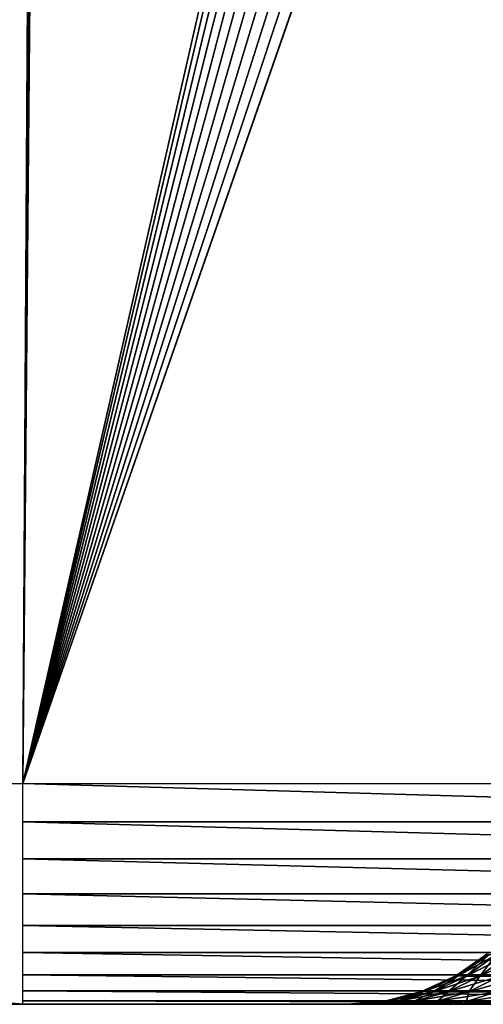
# Model space of a CAD drawing. Header units: millimetres. Extents: x -188 to 188, y -72 to 72.
# Tile 14 of 102: x -71.3 to -70.24, y -72.5 to -70.25. Entities that reach past the tile are written whole.
import ezdxf

# ---------------------------------------------------------------- set-up
doc = ezdxf.new("R2010")
doc.units = ezdxf.units.MM
doc.header["$LTSCALE"] = 65.185185
for name, color, linetype in [('1', 7, 'CONTINUOUS'), ('134', 7, 'CONTINUOUS'), ('136', 7, 'CONTINUOUS'), ('144', 7, 'CONTINUOUS'), ('145', 7, 'CONTINUOUS'), ('153', 7, 'CONTINUOUS'), ('164', 7, 'CONTINUOUS'), ('171', 7, 'CONTINUOUS'), ('172', 7, 'CONTINUOUS'), ('2', 7, 'CONTINUOUS'), ('3', 7, 'CONTINUOUS')]:
    doc.layers.add(name, color=color, linetype=linetype)

msp = doc.modelspace()

# ---------------------------------------------------------------- linework, layer by layer
at = {"layer": '1', "color": 7, "linetype": 'Continuous'}
for points in [[(187.5, -72.5), (-187.5, -72.5), (187.5, 72.5), (187.5, -72.5)], [(187.5, 72.5), (-187.5, -72.5), (-187.5, 72.5), (187.5, 72.5)]]:
    msp.add_3dface(points, dxfattribs=at)
at = {"layer": '134', "color": 18, "linetype": 'Continuous', "true_color": 0x640303}
for points in [[(-70.5468, -72.5, 9.8716), (-70.5499, -72.5, 9.9499), (-71.2923, -72.5, 8.2077), (-70.5468, -72.5, 9.8716)], [(-71.2923, -72.5, 8.2077), (-70.5499, -72.5, 9.9499), (-71.2923, -72.5, 29.7923), (-71.2923, -72.5, 8.2077)], [(-71.2923, -72.5, 29.7923), (-70.5499, -72.5, 9.9499), (-70.5499, -72.5, 28.0501), (-71.2923, -72.5, 29.7923)], [(-70.5376, -72.5, 9.7936), (-70.5468, -72.5, 9.8716), (-71.2923, -72.5, 8.2077), (-70.5376, -72.5, 9.7936)], [(-70.5223, -72.5, 9.7166), (-70.5376, -72.5, 9.7936), (-71.2923, -72.5, 8.2077), (-70.5223, -72.5, 9.7166)], [(-70.501, -72.5, 9.641), (-70.5223, -72.5, 9.7166), (-71.2923, -72.5, 8.2077), (-70.501, -72.5, 9.641)], [(-70.4738, -72.5, 9.5674), (-70.501, -72.5, 9.641), (-71.2923, -72.5, 8.2077), (-70.4738, -72.5, 9.5674)], [(-70.441, -72.5, 9.4961), (-70.4738, -72.5, 9.5674), (-71.2923, -72.5, 8.2077), (-70.441, -72.5, 9.4961)], [(-70.4026, -72.5, 9.4275), (-70.441, -72.5, 9.4961), (-71.2923, -72.5, 8.2077), (-70.4026, -72.5, 9.4275)], [(-70.359, -72.5, 9.3622), (-70.4026, -72.5, 9.4275), (-71.2923, -72.5, 8.2077), (-70.359, -72.5, 9.3622)], [(-70.3104, -72.5, 9.3006), (-70.359, -72.5, 9.3622), (-71.2923, -72.5, 8.2077), (-70.3104, -72.5, 9.3006)], [(-70.2571, -72.5, 9.2429), (-70.3104, -72.5, 9.3006), (-71.2923, -72.5, 8.2077), (-70.2571, -72.5, 9.2429)], [(-70.1994, -72.5, 9.1896), (-70.2571, -72.5, 9.2429), (-71.2923, -72.5, 8.2077), (-70.1994, -72.5, 9.1896)], [(-70.1378, -72.5, 9.141), (-70.1994, -72.5, 9.1896), (-71.2923, -72.5, 8.2077), (-70.1378, -72.5, 9.141)], [(-70.0725, -72.5, 9.0974), (-70.1378, -72.5, 9.141), (-71.2923, -72.5, 8.2077), (-70.0725, -72.5, 9.0974)], [(-70.004, -72.5, 9.059), (-70.0725, -72.5, 9.0974), (-71.2923, -72.5, 8.2077), (-70.004, -72.5, 9.059)], [(-68.2413, -72.5, 8.2077), (-70.004, -72.5, 9.059), (-71.2923, -72.5, 8.2077), (-68.2413, -72.5, 8.2077)], [(71.2923, -72.5, 29.7923), (-71.2923, -72.5, 29.7923), (69.5501, -72.5, 29.0499), (71.2923, -72.5, 29.7923)], [(69.5501, -72.5, 29.0499), (-71.2923, -72.5, 29.7923), (-69.5501, -72.5, 29.0499), (69.5501, -72.5, 29.0499)], [(-69.5501, -72.5, 29.0499), (-71.2923, -72.5, 29.7923), (-69.6284, -72.5, 29.0468), (-69.5501, -72.5, 29.0499)], [(-69.6284, -72.5, 29.0468), (-71.2923, -72.5, 29.7923), (-69.7064, -72.5, 29.0376), (-69.6284, -72.5, 29.0468)], [(-69.7064, -72.5, 29.0376), (-71.2923, -72.5, 29.7923), (-69.7834, -72.5, 29.0223), (-69.7064, -72.5, 29.0376)], [(-69.7834, -72.5, 29.0223), (-71.2923, -72.5, 29.7923), (-69.859, -72.5, 29.001), (-69.7834, -72.5, 29.0223)], [(-69.859, -72.5, 29.001), (-71.2923, -72.5, 29.7923), (-69.9327, -72.5, 28.9738), (-69.859, -72.5, 29.001)], [(-69.9327, -72.5, 28.9738), (-71.2923, -72.5, 29.7923), (-70.004, -72.5, 28.941), (-69.9327, -72.5, 28.9738)], [(-70.004, -72.5, 28.941), (-71.2923, -72.5, 29.7923), (-70.0725, -72.5, 28.9026), (-70.004, -72.5, 28.941)], [(-70.0725, -72.5, 28.9026), (-71.2923, -72.5, 29.7923), (-70.1378, -72.5, 28.859), (-70.0725, -72.5, 28.9026)], [(-70.1378, -72.5, 28.859), (-71.2923, -72.5, 29.7923), (-70.1994, -72.5, 28.8104), (-70.1378, -72.5, 28.859)], [(-70.1994, -72.5, 28.8104), (-71.2923, -72.5, 29.7923), (-70.2571, -72.5, 28.7571), (-70.1994, -72.5, 28.8104)], [(-70.2571, -72.5, 28.7571), (-71.2923, -72.5, 29.7923), (-70.3104, -72.5, 28.6994), (-70.2571, -72.5, 28.7571)], [(-70.3104, -72.5, 28.6994), (-71.2923, -72.5, 29.7923), (-70.359, -72.5, 28.6378), (-70.3104, -72.5, 28.6994)], [(-70.359, -72.5, 28.6378), (-71.2923, -72.5, 29.7923), (-70.4026, -72.5, 28.5725), (-70.359, -72.5, 28.6378)], [(-70.4026, -72.5, 28.5725), (-71.2923, -72.5, 29.7923), (-70.441, -72.5, 28.5039), (-70.4026, -72.5, 28.5725)], [(-70.441, -72.5, 28.5039), (-71.2923, -72.5, 29.7923), (-70.4738, -72.5, 28.4326), (-70.441, -72.5, 28.5039)], [(-70.4738, -72.5, 28.4326), (-71.2923, -72.5, 29.7923), (-70.501, -72.5, 28.359), (-70.4738, -72.5, 28.4326)], [(-70.501, -72.5, 28.359), (-71.2923, -72.5, 29.7923), (-70.5223, -72.5, 28.2834), (-70.501, -72.5, 28.359)], [(-70.5223, -72.5, 28.2834), (-71.2923, -72.5, 29.7923), (-70.5376, -72.5, 28.2064), (-70.5223, -72.5, 28.2834)], [(-70.5376, -72.5, 28.2064), (-71.2923, -72.5, 29.7923), (-70.5468, -72.5, 28.1284), (-70.5376, -72.5, 28.2064)], [(-70.5468, -72.5, 28.1284), (-71.2923, -72.5, 29.7923), (-70.5499, -72.5, 28.0501), (-70.5468, -72.5, 28.1284)]]:
    msp.add_3dface(points, dxfattribs=at)
at = {"layer": '136', "color": 18, "linetype": 'Continuous', "true_color": 0x640303}
for points in [[(-67.5851, -55.7179, 30.1503), (-71.0043, -38.9956, 30.0043), (-71.2923, -71.9956, 30.2923), (-67.5851, -55.7179, 30.1503)], [(-67.5407, -55.9317, 30.1521), (-67.5851, -55.7179, 30.1503), (-71.2923, -71.9956, 30.2923), (-67.5407, -55.9317, 30.1521)], [(-67.4675, -56.1375, 30.1539), (-67.5407, -55.9317, 30.1521), (-71.2923, -71.9956, 30.2923), (-67.4675, -56.1375, 30.1539)], [(-67.3671, -56.3313, 30.1556), (-67.4675, -56.1375, 30.1539), (-71.2923, -71.9956, 30.2923), (-67.3671, -56.3313, 30.1556)], [(-67.2411, -56.5098, 30.1572), (-67.3671, -56.3313, 30.1556), (-71.2923, -71.9956, 30.2923), (-67.2411, -56.5098, 30.1572)], [(-67.092, -56.6694, 30.1586), (-67.2411, -56.5098, 30.1572), (-71.2923, -71.9956, 30.2923), (-67.092, -56.6694, 30.1586)], [(-66.9227, -56.8071, 30.1598), (-67.092, -56.6694, 30.1586), (-71.2923, -71.9956, 30.2923), (-66.9227, -56.8071, 30.1598)], [(-66.7361, -56.9206, 30.1608), (-66.9227, -56.8071, 30.1598), (-71.2923, -71.9956, 30.2923), (-66.7361, -56.9206, 30.1608)], [(-66.5358, -57.0076, 30.1615), (-66.7361, -56.9206, 30.1608), (-71.2923, -71.9956, 30.2923), (-66.5358, -57.0076, 30.1615)], [(-66.3255, -57.0665, 30.162), (-66.5358, -57.0076, 30.1615), (-71.2923, -71.9956, 30.2923), (-66.3255, -57.0665, 30.162)], [(-66.1092, -57.0963, 30.1623), (-66.3255, -57.0665, 30.162), (-71.2923, -71.9956, 30.2923), (-66.1092, -57.0963, 30.1623)], [(71.2923, -71.9956, 30.2923), (-66.1092, -57.0963, 30.1623), (-71.2923, -71.9956, 30.2923), (71.2923, -71.9956, 30.2923)]]:
    msp.add_3dface(points, dxfattribs=at)
at = {"layer": '144', "color": 18, "linetype": 'Continuous', "true_color": 0x640303}
for points in [[(-70.3028, -72.4347, 9.9499), (-70.2318, -72.3857, 9.9499), (-70.3028, -72.4347, 28.0501), (-70.3028, -72.4347, 9.9499)], [(-70.3028, -72.4347, 28.0501), (-70.2318, -72.3857, 9.9499), (-70.2318, -72.3857, 28.0501), (-70.3028, -72.4347, 28.0501)], [(-70.3812, -72.4707, 9.9499), (-70.3028, -72.4347, 9.9499), (-70.3812, -72.4707, 28.0501), (-70.3812, -72.4707, 9.9499)], [(-70.3812, -72.4707, 28.0501), (-70.3028, -72.4347, 9.9499), (-70.3028, -72.4347, 28.0501), (-70.3812, -72.4707, 28.0501)], [(-70.4646, -72.4927, 9.9499), (-70.3812, -72.4707, 9.9499), (-70.4646, -72.4927, 28.0501), (-70.4646, -72.4927, 9.9499)], [(-70.4646, -72.4927, 28.0501), (-70.3812, -72.4707, 9.9499), (-70.3812, -72.4707, 28.0501), (-70.4646, -72.4927, 28.0501)], [(-70.5499, -72.5, 28.0501), (-70.5499, -72.5, 9.9499), (-70.4646, -72.4927, 9.9499), (-70.5499, -72.5, 28.0501)], [(-70.5499, -72.5, 28.0501), (-70.4646, -72.4927, 9.9499), (-70.4646, -72.4927, 28.0501), (-70.5499, -72.5, 28.0501)]]:
    msp.add_3dface(points, dxfattribs=at)
at = {"layer": '145', "color": 18, "linetype": 'Continuous', "true_color": 0x640303}
for points in [[(-71.2923, -72.5, 8.2077), (-71.2923, -72.5, 29.7923), (-71.3796, -72.4923, 29.7923), (-71.2923, -72.5, 8.2077)], [(-71.2923, -72.5, 8.2077), (-71.3796, -72.4923, 29.7923), (-71.3796, -72.4923, 8.2077), (-71.2923, -72.5, 8.2077)]]:
    msp.add_3dface(points, dxfattribs=at)
at = {"layer": '153', "color": 18, "linetype": 'Continuous', "true_color": 0x640303}
for points in [[(-71.3068, -38.9939, 29.9024), (-71.5423, -71.994, 30.2253), (-71.2543, -38.994, 29.9373), (-71.3068, -38.9939, 29.9024)], [(-71.5423, -71.994, 30.2253), (-71.4633, -71.9944, 30.2621), (-71.2543, -38.994, 29.9373), (-71.5423, -71.994, 30.2253)], [(-71.2543, -38.994, 29.9373), (-71.4633, -71.9944, 30.2621), (-71.1912, -38.9943, 29.9681), (-71.2543, -38.994, 29.9373)], [(-71.1912, -38.9943, 29.9681), (-71.4633, -71.9944, 30.2621), (-71.1753, -38.9944, 29.9742), (-71.1912, -38.9943, 29.9681)], [(-71.4633, -71.9944, 30.2621), (-71.3792, -71.9949, 30.2847), (-71.1753, -38.9944, 29.9742), (-71.4633, -71.9944, 30.2621)], [(-71.1753, -38.9944, 29.9742), (-71.3792, -71.9949, 30.2847), (-71.0912, -38.9949, 29.9967), (-71.1753, -38.9944, 29.9742)], [(-71.3792, -71.9949, 30.2847), (-71.2923, -71.9956, 30.2923), (-71.0912, -38.9949, 29.9967), (-71.3792, -71.9949, 30.2847)], [(-71.0912, -38.9949, 29.9967), (-71.2923, -71.9956, 30.2923), (-71.0699, -38.9951, 30), (-71.0912, -38.9949, 29.9967)], [(-71.2923, -71.9956, 30.2923), (-71.0043, -38.9956, 30.0043), (-71.0699, -38.9951, 30), (-71.2923, -71.9956, 30.2923)]]:
    msp.add_3dface(points, dxfattribs=at)
at = {"layer": '164', "color": 18, "linetype": 'Continuous', "true_color": 0x640303}
for points in [[(-71.2923, -71.9956, 7.7077), (-68.2413, -71.9956, 7.7077), (-68.2413, -72.083, 7.7146), (-71.2923, -71.9956, 7.7077)], [(-71.2923, -72.083, 7.7146), (-71.2923, -71.9956, 7.7077), (-68.2413, -72.083, 7.7146), (-71.2923, -72.083, 7.7146)], [(-71.2923, -72.1678, 7.7367), (-71.2923, -72.083, 7.7146), (-68.2413, -72.1678, 7.7367), (-71.2923, -72.1678, 7.7367)], [(-68.2413, -72.1678, 7.7367), (-71.2923, -72.083, 7.7146), (-68.2413, -72.083, 7.7146), (-68.2413, -72.1678, 7.7367)], [(-71.2923, -72.2475, 7.7732), (-71.2923, -72.1678, 7.7367), (-68.2413, -72.2475, 7.7732), (-71.2923, -72.2475, 7.7732)], [(-68.2413, -72.2475, 7.7732), (-71.2923, -72.1678, 7.7367), (-68.2413, -72.1678, 7.7367), (-68.2413, -72.2475, 7.7732)], [(-71.2923, -72.3195, 7.8231), (-71.2923, -72.2475, 7.7732), (-68.2413, -72.3195, 7.8231), (-71.2923, -72.3195, 7.8231)], [(-68.2413, -72.3195, 7.8231), (-71.2923, -72.2475, 7.7732), (-68.2413, -72.2475, 7.7732), (-68.2413, -72.3195, 7.8231)], [(-71.2923, -72.3818, 7.8848), (-71.2923, -72.3195, 7.8231), (-68.2413, -72.3818, 7.8848), (-71.2923, -72.3818, 7.8848)], [(-68.2413, -72.3818, 7.8848), (-71.2923, -72.3195, 7.8231), (-68.2413, -72.3195, 7.8231), (-68.2413, -72.3818, 7.8848)], [(-71.2923, -72.4323, 7.9564), (-71.2923, -72.3818, 7.8848), (-68.2413, -72.4323, 7.9564), (-71.2923, -72.4323, 7.9564)], [(-68.2413, -72.4323, 7.9564), (-71.2923, -72.3818, 7.8848), (-68.2413, -72.3818, 7.8848), (-68.2413, -72.4323, 7.9564)], [(-71.2923, -72.4695, 8.0358), (-71.2923, -72.4323, 7.9564), (-68.2413, -72.4695, 8.0358), (-71.2923, -72.4695, 8.0358)], [(-68.2413, -72.4695, 8.0358), (-71.2923, -72.4323, 7.9564), (-68.2413, -72.4323, 7.9564), (-68.2413, -72.4695, 8.0358)], [(-71.2923, -72.4923, 8.1204), (-71.2923, -72.4695, 8.0358), (-68.2413, -72.4923, 8.1204), (-71.2923, -72.4923, 8.1204)], [(-68.2413, -72.4923, 8.1204), (-71.2923, -72.4695, 8.0358), (-68.2413, -72.4695, 8.0358), (-68.2413, -72.4923, 8.1204)], [(-68.2413, -72.5, 8.2077), (-71.2923, -72.5, 8.2077), (-71.2923, -72.4923, 8.1204), (-68.2413, -72.5, 8.2077)], [(-68.2413, -72.5, 8.2077), (-71.2923, -72.4923, 8.1204), (-68.2413, -72.4923, 8.1204), (-68.2413, -72.5, 8.2077)]]:
    msp.add_3dface(points, dxfattribs=at)
at = {"layer": '171', "color": 18, "linetype": 'Continuous', "true_color": 0x640303}
for points in [[(-70.3028, -72.4347, 28.0501), (-70.2318, -72.3857, 28.0501), (-70.2267, -72.3864, 28.1392), (-70.3028, -72.4347, 28.0501)], [(-70.3028, -72.4347, 28.0501), (-70.2267, -72.3864, 28.1392), (-70.2973, -72.4352, 28.1484), (-70.3028, -72.4347, 28.0501)], [(-70.2267, -72.3864, 28.1392), (-70.21, -72.387, 28.2269), (-70.2973, -72.4352, 28.1484), (-70.2267, -72.3864, 28.1392)], [(-70.2973, -72.4352, 28.1484), (-70.21, -72.387, 28.2269), (-70.2788, -72.4356, 28.2453), (-70.2973, -72.4352, 28.1484)], [(-70.21, -72.387, 28.2269), (-70.1818, -72.3874, 28.3117), (-70.2788, -72.4356, 28.2453), (-70.21, -72.387, 28.2269)], [(-70.2788, -72.4356, 28.2453), (-70.1818, -72.3874, 28.3117), (-70.2477, -72.436, 28.339), (-70.2788, -72.4356, 28.2453)], [(-70.1818, -72.3874, 28.3117), (-70.1426, -72.3877, 28.3922), (-70.2477, -72.436, 28.339), (-70.1818, -72.3874, 28.3117)], [(-70.2477, -72.436, 28.339), (-70.1426, -72.3877, 28.3922), (-70.2044, -72.4362, 28.4278), (-70.2477, -72.436, 28.339)], [(-70.3812, -72.4707, 28.0501), (-70.3028, -72.4347, 28.0501), (-70.2973, -72.4352, 28.1484), (-70.3812, -72.4707, 28.0501)], [(-70.3812, -72.4707, 28.0501), (-70.2973, -72.4352, 28.1484), (-70.3751, -72.471, 28.1587), (-70.3812, -72.4707, 28.0501)], [(-70.2973, -72.4352, 28.1484), (-70.2788, -72.4356, 28.2453), (-70.3751, -72.471, 28.1587), (-70.2973, -72.4352, 28.1484)], [(-70.3751, -72.471, 28.1587), (-70.2788, -72.4356, 28.2453), (-70.3547, -72.4713, 28.2657), (-70.3751, -72.471, 28.1587)], [(-70.2788, -72.4356, 28.2453), (-70.2477, -72.436, 28.339), (-70.3547, -72.4713, 28.2657), (-70.2788, -72.4356, 28.2453)], [(-70.3547, -72.4713, 28.2657), (-70.2477, -72.436, 28.339), (-70.3203, -72.4716, 28.3691), (-70.3547, -72.4713, 28.2657)], [(-70.2477, -72.436, 28.339), (-70.2044, -72.4362, 28.4278), (-70.3203, -72.4716, 28.3691), (-70.2477, -72.436, 28.339)], [(-70.3203, -72.4716, 28.3691), (-70.2044, -72.4362, 28.4278), (-70.2725, -72.4717, 28.4672), (-70.3203, -72.4716, 28.3691)], [(-70.2044, -72.4362, 28.4278), (-70.1497, -72.4364, 28.5102), (-70.2725, -72.4717, 28.4672), (-70.2044, -72.4362, 28.4278)], [(-70.2725, -72.4717, 28.4672), (-70.1497, -72.4364, 28.5102), (-70.2121, -72.4719, 28.5581), (-70.2725, -72.4717, 28.4672)], [(-70.4646, -72.4927, 28.0501), (-70.3812, -72.4707, 28.0501), (-70.3751, -72.471, 28.1587), (-70.4646, -72.4927, 28.0501)], [(-70.4646, -72.4927, 28.0501), (-70.3751, -72.471, 28.1587), (-70.4579, -72.4929, 28.1696), (-70.4646, -72.4927, 28.0501)], [(-70.3751, -72.471, 28.1587), (-70.3547, -72.4713, 28.2657), (-70.4579, -72.4929, 28.1696), (-70.3751, -72.471, 28.1587)], [(-70.4579, -72.4929, 28.1696), (-70.3547, -72.4713, 28.2657), (-70.4353, -72.493, 28.2873), (-70.4579, -72.4929, 28.1696)], [(-70.3547, -72.4713, 28.2657), (-70.3203, -72.4716, 28.3691), (-70.4353, -72.493, 28.2873), (-70.3547, -72.4713, 28.2657)], [(-70.4353, -72.493, 28.2873), (-70.3203, -72.4716, 28.3691), (-70.3975, -72.4931, 28.4011), (-70.4353, -72.493, 28.2873)], [(-70.3203, -72.4716, 28.3691), (-70.2725, -72.4717, 28.4672), (-70.3975, -72.4931, 28.4011), (-70.3203, -72.4716, 28.3691)], [(-70.3975, -72.4931, 28.4011), (-70.2725, -72.4717, 28.4672), (-70.3448, -72.4932, 28.5089), (-70.3975, -72.4931, 28.4011)], [(-70.2725, -72.4717, 28.4672), (-70.2121, -72.4719, 28.5581), (-70.3448, -72.4932, 28.5089), (-70.2725, -72.4717, 28.4672)], [(-70.3448, -72.4932, 28.5089), (-70.2121, -72.4719, 28.5581), (-70.2784, -72.4933, 28.6089), (-70.3448, -72.4932, 28.5089)], [(-70.2121, -72.4719, 28.5581), (-70.1402, -72.4719, 28.6402), (-70.2784, -72.4933, 28.6089), (-70.2121, -72.4719, 28.5581)], [(-70.2784, -72.4933, 28.6089), (-70.1402, -72.4719, 28.6402), (-70.1993, -72.4933, 28.6993), (-70.2784, -72.4933, 28.6089)], [(-70.5499, -72.5, 28.0501), (-70.4646, -72.4927, 28.0501), (-70.4579, -72.4929, 28.1696), (-70.5499, -72.5, 28.0501)], [(-70.5468, -72.5, 28.1284), (-70.5499, -72.5, 28.0501), (-70.4579, -72.4929, 28.1696), (-70.5468, -72.5, 28.1284)], [(-70.5376, -72.5, 28.2064), (-70.5468, -72.5, 28.1284), (-70.4579, -72.4929, 28.1696), (-70.5376, -72.5, 28.2064)], [(-70.5376, -72.5, 28.2064), (-70.4579, -72.4929, 28.1696), (-70.4353, -72.493, 28.2873), (-70.5376, -72.5, 28.2064)], [(-70.5223, -72.5, 28.2834), (-70.5376, -72.5, 28.2064), (-70.4353, -72.493, 28.2873), (-70.5223, -72.5, 28.2834)], [(-70.501, -72.5, 28.359), (-70.5223, -72.5, 28.2834), (-70.4353, -72.493, 28.2873), (-70.501, -72.5, 28.359)], [(-70.501, -72.5, 28.359), (-70.4353, -72.493, 28.2873), (-70.3975, -72.4931, 28.4011), (-70.501, -72.5, 28.359)], [(-70.4738, -72.5, 28.4326), (-70.501, -72.5, 28.359), (-70.3975, -72.4931, 28.4011), (-70.4738, -72.5, 28.4326)], [(-70.441, -72.5, 28.5039), (-70.4738, -72.5, 28.4326), (-70.3975, -72.4931, 28.4011), (-70.441, -72.5, 28.5039)], [(-70.441, -72.5, 28.5039), (-70.3975, -72.4931, 28.4011), (-70.3448, -72.4932, 28.5089), (-70.441, -72.5, 28.5039)], [(-70.4026, -72.5, 28.5725), (-70.441, -72.5, 28.5039), (-70.3448, -72.4932, 28.5089), (-70.4026, -72.5, 28.5725)], [(-70.4026, -72.5, 28.5725), (-70.3448, -72.4932, 28.5089), (-70.2784, -72.4933, 28.6089), (-70.4026, -72.5, 28.5725)], [(-70.359, -72.5, 28.6378), (-70.4026, -72.5, 28.5725), (-70.2784, -72.4933, 28.6089), (-70.359, -72.5, 28.6378)], [(-70.3104, -72.5, 28.6994), (-70.359, -72.5, 28.6378), (-70.2784, -72.4933, 28.6089), (-70.3104, -72.5, 28.6994)], [(-70.2571, -72.5, 28.7571), (-70.3104, -72.5, 28.6994), (-70.1993, -72.4933, 28.6993), (-70.2571, -72.5, 28.7571)], [(-70.3104, -72.5, 28.6994), (-70.2784, -72.4933, 28.6089), (-70.1993, -72.4933, 28.6993), (-70.3104, -72.5, 28.6994)], [(-70.1994, -72.5, 28.8104), (-70.2571, -72.5, 28.7571), (-70.1993, -72.4933, 28.6993), (-70.1994, -72.5, 28.8104)]]:
    msp.add_3dface(points, dxfattribs=at)
at = {"layer": '172', "color": 18, "linetype": 'Continuous', "true_color": 0x640303}
for points in [[(-70.2318, -72.3857, 9.9499), (-70.3028, -72.4347, 9.9499), (-70.2973, -72.4352, 9.8516), (-70.2318, -72.3857, 9.9499)], [(-70.2267, -72.3864, 9.8608), (-70.2318, -72.3857, 9.9499), (-70.2973, -72.4352, 9.8516), (-70.2267, -72.3864, 9.8608)], [(-70.2788, -72.4356, 9.7547), (-70.2267, -72.3864, 9.8608), (-70.2973, -72.4352, 9.8516), (-70.2788, -72.4356, 9.7547)], [(-70.21, -72.387, 9.7731), (-70.2267, -72.3864, 9.8608), (-70.2788, -72.4356, 9.7547), (-70.21, -72.387, 9.7731)], [(-70.2477, -72.436, 9.661), (-70.21, -72.387, 9.7731), (-70.2788, -72.4356, 9.7547), (-70.2477, -72.436, 9.661)], [(-70.1818, -72.3874, 9.6883), (-70.21, -72.387, 9.7731), (-70.2477, -72.436, 9.661), (-70.1818, -72.3874, 9.6883)], [(-70.2044, -72.4362, 9.5722), (-70.1818, -72.3874, 9.6883), (-70.2477, -72.436, 9.661), (-70.2044, -72.4362, 9.5722)], [(-70.3028, -72.4347, 9.9499), (-70.3812, -72.4707, 9.9499), (-70.3751, -72.471, 9.8413), (-70.3028, -72.4347, 9.9499)], [(-70.2973, -72.4352, 9.8516), (-70.3028, -72.4347, 9.9499), (-70.3751, -72.471, 9.8413), (-70.2973, -72.4352, 9.8516)], [(-70.3547, -72.4713, 9.7343), (-70.2973, -72.4352, 9.8516), (-70.3751, -72.471, 9.8413), (-70.3547, -72.4713, 9.7343)], [(-70.2788, -72.4356, 9.7547), (-70.2973, -72.4352, 9.8516), (-70.3547, -72.4713, 9.7343), (-70.2788, -72.4356, 9.7547)], [(-70.3203, -72.4716, 9.6309), (-70.2788, -72.4356, 9.7547), (-70.3547, -72.4713, 9.7343), (-70.3203, -72.4716, 9.6309)], [(-70.2477, -72.436, 9.661), (-70.2788, -72.4356, 9.7547), (-70.3203, -72.4716, 9.6309), (-70.2477, -72.436, 9.661)], [(-70.2725, -72.4717, 9.5328), (-70.2477, -72.436, 9.661), (-70.3203, -72.4716, 9.6309), (-70.2725, -72.4717, 9.5328)], [(-70.2044, -72.4362, 9.5722), (-70.2477, -72.436, 9.661), (-70.2725, -72.4717, 9.5328), (-70.2044, -72.4362, 9.5722)], [(-70.2121, -72.4719, 9.4419), (-70.2044, -72.4362, 9.5722), (-70.2725, -72.4717, 9.5328), (-70.2121, -72.4719, 9.4419)], [(-70.3812, -72.4707, 9.9499), (-70.4646, -72.4927, 9.9499), (-70.4579, -72.4929, 9.8304), (-70.3812, -72.4707, 9.9499)], [(-70.3812, -72.4707, 9.9499), (-70.4579, -72.4929, 9.8304), (-70.3751, -72.471, 9.8413), (-70.3812, -72.4707, 9.9499)], [(-70.4579, -72.4929, 9.8304), (-70.4353, -72.493, 9.7127), (-70.3751, -72.471, 9.8413), (-70.4579, -72.4929, 9.8304)], [(-70.4353, -72.493, 9.7127), (-70.3547, -72.4713, 9.7343), (-70.3751, -72.471, 9.8413), (-70.4353, -72.493, 9.7127)], [(-70.4353, -72.493, 9.7127), (-70.3975, -72.4931, 9.5989), (-70.3547, -72.4713, 9.7343), (-70.4353, -72.493, 9.7127)], [(-70.3975, -72.4931, 9.5989), (-70.3203, -72.4716, 9.6309), (-70.3547, -72.4713, 9.7343), (-70.3975, -72.4931, 9.5989)], [(-70.3975, -72.4931, 9.5989), (-70.3448, -72.4932, 9.4911), (-70.3203, -72.4716, 9.6309), (-70.3975, -72.4931, 9.5989)], [(-70.3448, -72.4932, 9.4911), (-70.2725, -72.4717, 9.5328), (-70.3203, -72.4716, 9.6309), (-70.3448, -72.4932, 9.4911)], [(-70.3448, -72.4932, 9.4911), (-70.2784, -72.4933, 9.3911), (-70.2725, -72.4717, 9.5328), (-70.3448, -72.4932, 9.4911)], [(-70.2784, -72.4933, 9.3911), (-70.2121, -72.4719, 9.4419), (-70.2725, -72.4717, 9.5328), (-70.2784, -72.4933, 9.3911)], [(-70.2784, -72.4933, 9.3911), (-70.1993, -72.4933, 9.3007), (-70.2121, -72.4719, 9.4419), (-70.2784, -72.4933, 9.3911)], [(-70.5499, -72.5, 9.9499), (-70.5468, -72.5, 9.8716), (-70.4646, -72.4927, 9.9499), (-70.5499, -72.5, 9.9499)], [(-70.4646, -72.4927, 9.9499), (-70.5468, -72.5, 9.8716), (-70.4579, -72.4929, 9.8304), (-70.4646, -72.4927, 9.9499)], [(-70.5468, -72.5, 9.8716), (-70.5376, -72.5, 9.7936), (-70.4579, -72.4929, 9.8304), (-70.5468, -72.5, 9.8716)], [(-70.5376, -72.5, 9.7936), (-70.5223, -72.5, 9.7166), (-70.4579, -72.4929, 9.8304), (-70.5376, -72.5, 9.7936)], [(-70.4579, -72.4929, 9.8304), (-70.5223, -72.5, 9.7166), (-70.4353, -72.493, 9.7127), (-70.4579, -72.4929, 9.8304)], [(-70.5223, -72.5, 9.7166), (-70.501, -72.5, 9.641), (-70.4353, -72.493, 9.7127), (-70.5223, -72.5, 9.7166)], [(-70.501, -72.5, 9.641), (-70.4738, -72.5, 9.5674), (-70.4353, -72.493, 9.7127), (-70.501, -72.5, 9.641)], [(-70.4353, -72.493, 9.7127), (-70.4738, -72.5, 9.5674), (-70.3975, -72.4931, 9.5989), (-70.4353, -72.493, 9.7127)], [(-70.4738, -72.5, 9.5674), (-70.441, -72.5, 9.4961), (-70.3975, -72.4931, 9.5989), (-70.4738, -72.5, 9.5674)], [(-70.3975, -72.4931, 9.5989), (-70.441, -72.5, 9.4961), (-70.3448, -72.4932, 9.4911), (-70.3975, -72.4931, 9.5989)], [(-70.441, -72.5, 9.4961), (-70.4026, -72.5, 9.4275), (-70.3448, -72.4932, 9.4911), (-70.441, -72.5, 9.4961)], [(-70.4026, -72.5, 9.4275), (-70.359, -72.5, 9.3622), (-70.3448, -72.4932, 9.4911), (-70.4026, -72.5, 9.4275)], [(-70.3448, -72.4932, 9.4911), (-70.359, -72.5, 9.3622), (-70.2784, -72.4933, 9.3911), (-70.3448, -72.4932, 9.4911)], [(-70.359, -72.5, 9.3622), (-70.3104, -72.5, 9.3006), (-70.2784, -72.4933, 9.3911), (-70.359, -72.5, 9.3622)], [(-70.3104, -72.5, 9.3006), (-70.2571, -72.5, 9.2429), (-70.2784, -72.4933, 9.3911), (-70.3104, -72.5, 9.3006)], [(-70.2784, -72.4933, 9.3911), (-70.2571, -72.5, 9.2429), (-70.1993, -72.4933, 9.3007), (-70.2784, -72.4933, 9.3911)], [(-70.2571, -72.5, 9.2429), (-70.1994, -72.5, 9.1896), (-70.1993, -72.4933, 9.3007), (-70.2571, -72.5, 9.2429)]]:
    msp.add_3dface(points, dxfattribs=at)
at = {"layer": '2', "color": 7, "linetype": 'Continuous'}
for points in [[(-187.5, -72.5, 8), (187.5, -72.5, 8), (-182.5176, 6.0681, 8), (-187.5, -72.5, 8)], [(-182.5176, 6.0681, 8), (187.5, -72.5, 8), (-182.261, 6.0171, 8), (-182.5176, 6.0681, 8)], [(-182.261, 6.0171, 8), (187.5, -72.5, 8), (-182, 6, 8), (-182.261, 6.0171, 8)], [(-182, 6, 8), (187.5, -72.5, 8), (182, 6, 8), (-182, 6, 8)]]:
    msp.add_3dface(points, dxfattribs=at)
at = {"layer": '3', "color": 7, "linetype": 'Continuous'}
for points in [[(-187.5, -72.5), (187.5, -72.5), (-187.5, -72.5, 8), (-187.5, -72.5)], [(-187.5, -72.5, 8), (187.5, -72.5), (187.5, -72.5, 8), (-187.5, -72.5, 8)]]:
    msp.add_3dface(points, dxfattribs=at)

doc.saveas('drawing.dxf')
